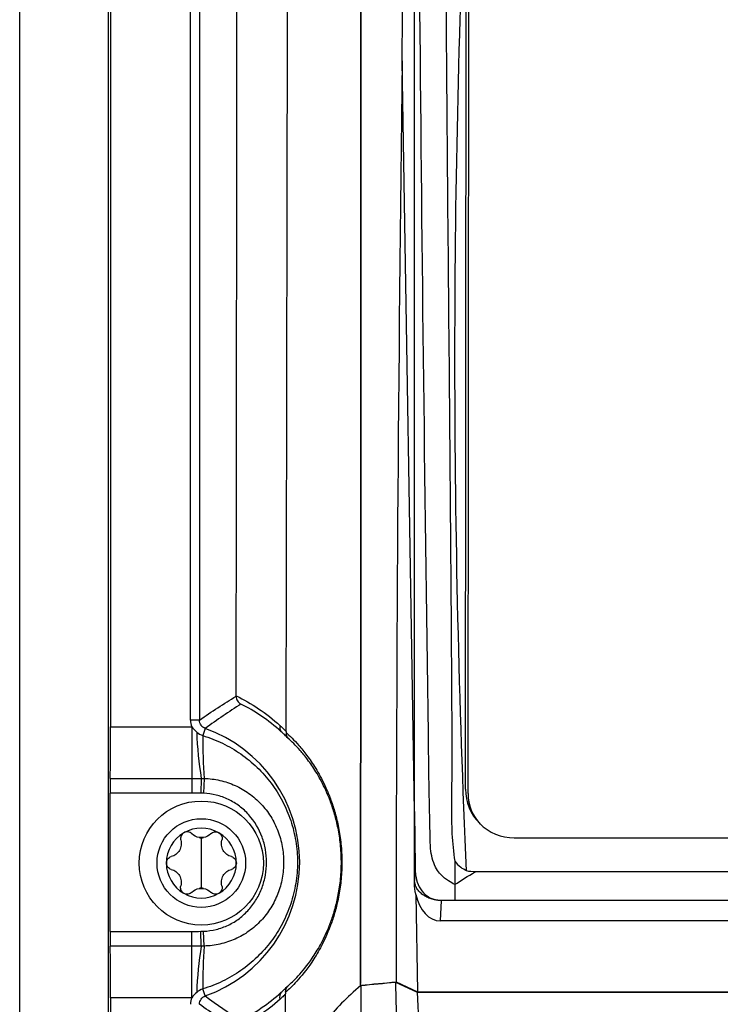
# Model space of a CAD drawing. Header units: millimetres. Extents: x -117 to 444, y -157 to 472.
# Tile 83 of 160: x 155 to 175, y 154 to 182. Entities that reach past the tile are written whole.
import ezdxf

# ---------------------------------------------------------------- set-up
doc = ezdxf.new("R2010")
doc.units = ezdxf.units.MM

msp = doc.modelspace()

# ---------------------------------------------------------------- linework, layer by layer
at = {"color": 7, "linetype": 'Continuous', "lineweight": 25}
for p, q in [((155.022, 80.569), (155.022, 235.569)), ((157.522, 235.569), (157.522, 80.569)), ((157.588, 216.769), (157.588, 161.914)), ((159.843, 162.1), (159.843, 216.582)), ((160.093, 216.582), (160.093, 162.1)), ((166.161, 159.528), (166.161, 208.205)), ((167.599, 160.15), (167.642, 208.036)), ((167.673, 160.03), (167.717, 207.934)), ((167.599, 160.157), (167.623, 186.352)), ((166.161, 159.528), (165.816, 180.708)), ((160.093, 162.1), (159.843, 162.1)), ((157.588, 161.914), (159.879, 161.914)), ((159.879, 161.914), (159.879, 160.459)), ((160.259, 161.865), (160.188, 161.666)), ((157.574, 160.459), (159.879, 160.459)), ((159.879, 160.459), (159.879, 160.043)), ((160.143, 160.458), (160.136, 160.04)), ((160.223, 160.457), (160.206, 160.038)), ((157.57, 160.043), (157.57, 156.14)), ((159.879, 160.043), (157.57, 160.043)), ((167.673, 160.03), (167.673, 160.014)), ((166.163, 157.467), (166.161, 159.528)), ((160.147, 158.782), (160.147, 158.069)), ((168.974, 158.781), (246.365, 158.781)), ((160.147, 158.069), (160.147, 157.357)), ((247.46, 157.821), (167.879, 157.821)), ((166.163, 157.467), (166.166, 157.548)), ((167.297, 157.459), (167.297, 157.011)), ((166.199, 157.183), (166.244, 154.435)), ((166.913, 157.011), (166.888, 156.438)), ((166.919, 157.011), (166.913, 157.011)), ((167.297, 157.011), (166.919, 157.011)), ((248.042, 157.011), (167.297, 157.011)), ((248.451, 156.438), (166.888, 156.438)), ((157.57, 156.14), (159.879, 156.14)), ((159.879, 155.724), (159.879, 156.14)), ((160.143, 155.724), (160.136, 156.142)), ((160.223, 155.726), (160.206, 156.145)), ((159.879, 155.724), (157.574, 155.724)), ((159.879, 154.269), (159.879, 155.724)), ((160.259, 154.318), (160.188, 154.517)), ((165.622, 154.709), (166.236, 154.427)), ((165.643, 154.716), (166.244, 154.435)), ((157.588, 154.269), (157.588, 99.414)), ((159.879, 154.269), (157.588, 154.269)), ((166.236, 154.427), (168.027, 120.265)), ((166.236, 154.427), (207.647, 154.427)), ((166.244, 154.435), (249.075, 154.435))]:
    msp.add_line(p, q, dxfattribs=at)
for radius in [1.75, 1.25]:
    msp.add_circle((160.147, 158.069), radius, dxfattribs=at)
for centre, radius, start, end in [((171.368, 162.203), 11.36, 182.2202, 188.8384), ((158.919, 158.091), 4.004, 289.5453, 70.4547), ((162.531, 161.889), 0.171, 160.4513, 221.4595), ((178.922, 161.592), 18.734, 179.7739, 183.474), ((168.923, 160.028), 1.25, 179.9483, 223.4861), ((168.923, 160.013), 1.25, 179.9481, 214.4426), ((160.147, 158.069), 0.987, 60, 120), ((160.147, 158.069), 0.987, 120, 180), ((160.147, 158.069), 0.719, 85.3517, 94.6483), ((160.147, 159.156), 0.374, 261.0355, 278.9645), ((160.147, 158.069), 0.987, 0, 60), ((160.147, 158.069), 0.987, 180, 240), ((160.147, 158.069), 0.987, 300, 0), ((160.147, 156.983), 0.374, 81.0355, 98.9645), ((160.147, 158.069), 0.719, 265.3517, 274.6483), ((160.147, 158.069), 0.987, 240, 300), ((171.368, 153.979), 11.36, 171.1616, 177.7798), ((178.922, 154.59), 18.734, 176.526, 180.2261), ((162.541, 154.298), 0.186, 138.468, 202.3912)]:
    msp.add_arc(centre, radius, start, end, dxfattribs=at)
for centre, major_axis, ratio, start_param, end_param in [((157.557, 161.914), (0, 1.75), 0.017455, 3.730624, 4.712389), ((157.579, 160.043), (0, 0.5), 0.017455, 0.589031, 1.570796), ((168.974, 160.156), (0, -1.375), 0.999848, 4.711474, 6.283185), ((166.916, 157.558), (0.051, 1.12), 0.669157, 1.942803, 3.171965), ((157.579, 156.14), (0, 0.5), 0.017455, 1.570796, 2.552562), ((157.557, 154.269), (0, 1.75), 0.017455, 4.712389, 5.694154)]:
    msp.add_ellipse(centre, major_axis=major_axis, ratio=ratio, start_param=start_param, end_param=end_param, dxfattribs=at)
for points, knots in [([(162.541, 161.783), (162.559, 170.958), (162.576, 180.15), (162.598, 193.942), (162.606, 198.54), (162.617, 205.44), (162.621, 207.74), (162.627, 212.34), (162.63, 214.641), (162.634, 216.942)], [0, 0, 0, 0, 0.5, 0.5, 0.75, 0.75, 0.875, 0.875, 1, 1, 1, 1]), ([(164.631, 216.392), (164.634, 209.813), (164.641, 196.229), (164.645, 175.651), (164.643, 161.656), (164.641, 154.668)], [0, 0, 0, 0, 0.319852, 0.660425, 1, 1, 1, 1]), ([(167.297, 157.459), (167.239, 157.496), (167.143, 157.557), (166.949, 157.677), (166.714, 157.956), (166.605, 158.413), (166.604, 158.784), (166.594, 159.224), (166.585, 159.636), (166.577, 160.046), (166.572, 160.235), (166.57, 160.429), (166.563, 160.91), (166.46, 168.48), (166.359, 176.374), (166.3, 184.218), (166.248, 191.855), (166.24, 199.749), (166.264, 207.2), (166.264, 208.115), (166.282, 208.42), (166.329, 208.84), (166.64, 209.582), (167.22, 210.054), (167.823, 210.262), (168.16, 210.346), (168.501, 210.395), (168.769, 210.417), (169.596, 210.494), (171.066, 210.624), (177.669, 211.179), (184.611, 211.619), (195.246, 212.056), (201.483, 212.195), (209.763, 212.222), (223.289, 212.075), (235.945, 211.365), (245.73, 210.495), (246.287, 210.445), (246.638, 210.412), (246.875, 210.392), (247.158, 210.353), (247.47, 210.281), (247.912, 210.146), (248.554, 209.758), (248.956, 209.068), (249.046, 208.476), (249.073, 208.176), (249.071, 207.69), (249.1, 200.161), (249.093, 192.271), (249.037, 184.063), (248.98, 176.406), (248.886, 168.997), (248.791, 162.091)], [0, 0, 0, 0, 0.0014648, 0.0024414, 0.0048828, 0.0078125, 0.0097656, 0.0107422, 0.0146484, 0.0161133, 0.0170898, 0.0175781, 0.019043, 0.0244141, 0.1328125, 0.1399211, 0.1484375, 0.2539062, 0.265625, 0.2675781, 0.2685547, 0.2705078, 0.2744141, 0.28125, 0.2822266, 0.2851562, 0.2871094, 0.2880859, 0.2895508, 0.3007812, 0.3125, 0.3984375, 0.4140625, 0.484375, 0.4988178, 0.546875, 0.7011719, 0.7050781, 0.7089844, 0.7104492, 0.7109375, 0.7128906, 0.715332, 0.7163086, 0.7207031, 0.7275391, 0.7285156, 0.7304688, 0.7324219, 0.7363281, 0.8515625, 0.8588534, 0.8671875, 0.9733664, 0.9733664, 0.9733664, 0.9733664]), ([(167.091, 208.062), (167.09, 207.802), (167.087, 207.541), (167.083, 207.021), (167.081, 206.761), (167.075, 205.981), (167.072, 205.461), (167.061, 203.9), (167.055, 202.86), (167.038, 199.739), (167.028, 197.658), (167.012, 191.414), (167.019, 187.252), (167.071, 178.927), (167.113, 174.764), (167.167, 168.52), (167.183, 166.439), (167.201, 163.837), (167.204, 163.317), (167.209, 162.536), (167.21, 162.276), (167.213, 161.886), (167.213, 161.756), (167.215, 161.496), (167.217, 161.366), (167.214, 160.715), (167.207, 160.195), (167.203, 159.415), (167.204, 159.155), (167.234, 158.635), (167.263, 158.377), (167.297, 158.119)], [0, 0, 0, 0, 0.015625, 0.015625, 0.03125, 0.03125, 0.0625, 0.0625, 0.125, 0.125, 0.25, 0.25, 0.5, 0.5, 0.75, 0.75, 0.875, 0.875, 0.90625, 0.90625, 0.921875, 0.921875, 0.929688, 0.929688, 0.9375, 0.9375, 0.96875, 0.96875, 0.984375, 0.984375, 1, 1, 1, 1]), ([(167.633, 157.845), (167.416, 162.597), (167.306, 167.348), (167.3, 176.85), (167.405, 181.601), (167.623, 186.352)], [0, 0, 0, 0, 0.5, 0.5, 1, 1, 1, 1]), ([(161.131, 162.777), (161.131, 162.73), (161.144, 162.684), (161.191, 162.607), (161.225, 162.575), (161.264, 162.555)], [0, 0, 0, 0, 0.5, 0.5, 1, 1, 1, 1]), ([(160.259, 161.865), (160.21, 161.882), (160.168, 161.914), (160.109, 161.998), (160.093, 162.049), (160.093, 162.1)], [0, 0, 0, 0, 0.5, 0.5, 1, 1, 1, 1]), ([(162.37, 161.946), (162.404, 161.915), (162.437, 161.884), (162.471, 161.851), (162.494, 161.829), (162.517, 161.806), (162.541, 161.783)], [0, 0, 0, 0, 0.0003893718, 0.0003893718, 0.0003893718, 0.0006620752, 0.0006620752, 0.0006620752, 0.0006620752]), ([(162.598, 161.588), (162.565, 161.621), (162.532, 161.653), (162.499, 161.685), (162.467, 161.716), (162.435, 161.746), (162.403, 161.775)], [0, 0, 0, 0, 0.0003946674, 0.0003946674, 0.0003946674, 0.0007749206, 0.0007749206, 0.0007749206, 0.0007749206]), ([(162.54, 161.75), (162.64, 161.662), (162.761, 161.545), (162.971, 161.304), (163.046, 161.213), (163.205, 161), (163.288, 160.88), (163.458, 160.601), (163.546, 160.442), (163.675, 160.167), (163.717, 160.07), (163.8, 159.859), (163.841, 159.745), (163.918, 159.501), (163.953, 159.371), (164.017, 159.092), (164.045, 158.942), (164.087, 158.631), (164.102, 158.468), (164.116, 158.133), (164.114, 157.967), (164.1, 157.721), (164.094, 157.639), (164.077, 157.48), (164.067, 157.403), (164.033, 157.176), (164.004, 157.032), (163.94, 156.764), (163.905, 156.641), (163.83, 156.409), (163.791, 156.3), (163.67, 155.998), (163.587, 155.826), (163.423, 155.523), (163.341, 155.391), (163.108, 155.042), (162.966, 154.872), (162.718, 154.601), (162.611, 154.501), (162.524, 154.427)], [0, 0, 0, 0, 0.125, 0.125, 0.1875, 0.1875, 0.25, 0.25, 0.3125, 0.3125, 0.34375, 0.34375, 0.375, 0.375, 0.40625, 0.40625, 0.4375, 0.4375, 0.46875, 0.46875, 0.5, 0.5, 0.515625, 0.515625, 0.53125, 0.53125, 0.5625, 0.5625, 0.59375, 0.59375, 0.625, 0.625, 0.6875, 0.6875, 0.75, 0.75, 0.875, 0.875, 1, 1, 1, 1]), ([(160.188, 161.666), (160.38, 161.608), (160.565, 161.536), (160.924, 161.362), (161.097, 161.261), (161.424, 161.034), (161.577, 160.908), (161.865, 160.63), (161.998, 160.48), (162.236, 160.163), (162.343, 159.993), (162.528, 159.639), (162.606, 159.456), (162.732, 159.078), (162.78, 158.883), (162.843, 158.49), (162.859, 158.291), (162.859, 157.891), (162.843, 157.692), (162.779, 157.298), (162.731, 157.103), (162.606, 156.725), (162.528, 156.542), (162.342, 156.188), (162.236, 156.019), (161.997, 155.702), (161.864, 155.551), (161.577, 155.274), (161.423, 155.149), (161.098, 154.922), (160.924, 154.82), (160.565, 154.647), (160.38, 154.575), (160.188, 154.517)], [0, 0, 0, 0, 0.0625, 0.0625, 0.125, 0.125, 0.1875, 0.1875, 0.25, 0.25, 0.3125, 0.3125, 0.375, 0.375, 0.4375, 0.4375, 0.5, 0.5, 0.5625, 0.5625, 0.625, 0.625, 0.6875, 0.6875, 0.75, 0.75, 0.8125, 0.8125, 0.875, 0.875, 0.9375, 0.9375, 1, 1, 1, 1]), ([(162.584, 154.597), (162.665, 154.665), (162.765, 154.758), (162.998, 155.01), (163.131, 155.17), (163.352, 155.496), (163.429, 155.62), (163.585, 155.906), (163.664, 156.067), (163.78, 156.354), (163.819, 156.457), (163.891, 156.679), (163.926, 156.797), (163.989, 157.054), (164.017, 157.194), (164.051, 157.415), (164.061, 157.49), (164.078, 157.646), (164.085, 157.727), (164.099, 157.968), (164.1, 158.132), (164.09, 158.38), (164.085, 158.462), (164.07, 158.621), (164.061, 158.698), (164.029, 158.926), (164.001, 159.072), (163.939, 159.341), (163.904, 159.466), (163.829, 159.701), (163.79, 159.809), (163.71, 160.009), (163.669, 160.102), (163.545, 160.362), (163.462, 160.512), (163.3, 160.774), (163.222, 160.887), (163.072, 161.087), (163.002, 161.172), (162.804, 161.397), (162.691, 161.506), (162.598, 161.588)], [0, 0, 0, 0, 0.125, 0.125, 0.25, 0.25, 0.3125, 0.3125, 0.375, 0.375, 0.40625, 0.40625, 0.4375, 0.4375, 0.46875, 0.46875, 0.484375, 0.484375, 0.5, 0.5, 0.53125, 0.53125, 0.546875, 0.546875, 0.5625, 0.5625, 0.59375, 0.59375, 0.625, 0.625, 0.65625, 0.65625, 0.6875, 0.6875, 0.75, 0.75, 0.8125, 0.8125, 0.875, 0.875, 1, 1, 1, 1]), ([(160.223, 160.457), (160.375, 160.453), (160.524, 160.434), (160.817, 160.368), (160.962, 160.32), (161.237, 160.197), (161.367, 160.122), (161.612, 159.948), (161.728, 159.847), (161.933, 159.628), (162.024, 159.509), (162.185, 159.252), (162.252, 159.116), (162.36, 158.836), (162.401, 158.689), (162.456, 158.391), (162.469, 158.242), (162.469, 157.941), (162.456, 157.789), (162.401, 157.492), (162.36, 157.348), (162.252, 157.067), (162.184, 156.93), (162.025, 156.675), (161.934, 156.556), (161.728, 156.336), (161.613, 156.235), (161.369, 156.061), (161.239, 155.987), (160.962, 155.862), (160.819, 155.815), (160.526, 155.749), (160.375, 155.73), (160.223, 155.726)], [0, 0, 0, 0, 0.0625, 0.0625, 0.125, 0.125, 0.1875, 0.1875, 0.25, 0.25, 0.3125, 0.3125, 0.375, 0.375, 0.4375, 0.4375, 0.5, 0.5, 0.5625, 0.5625, 0.625, 0.625, 0.6875, 0.6875, 0.75, 0.75, 0.8125, 0.8125, 0.875, 0.875, 0.9375, 0.9375, 1, 1, 1, 1]), ([(160.206, 156.145), (160.329, 156.149), (160.449, 156.167), (160.684, 156.225), (160.799, 156.266), (161.019, 156.371), (161.123, 156.434), (161.316, 156.58), (161.407, 156.664), (161.568, 156.845), (161.64, 156.943), (161.764, 157.151), (161.817, 157.263), (161.902, 157.49), (161.933, 157.606), (161.976, 157.846), (161.987, 157.969), (161.987, 158.211), (161.977, 158.332), (161.934, 158.572), (161.902, 158.69), (161.776, 159.031), (161.65, 159.246), (161.408, 159.517), (161.318, 159.601), (161.123, 159.748), (161.02, 159.811), (160.8, 159.916), (160.684, 159.958), (160.449, 160.016), (160.329, 160.033), (160.206, 160.038)], [0, 0, 0, 0, 0.0625, 0.0625, 0.125, 0.125, 0.1875, 0.1875, 0.25, 0.25, 0.3125, 0.3125, 0.375, 0.375, 0.4375, 0.4375, 0.5, 0.5, 0.5625, 0.5625, 0.625, 0.625, 0.75, 0.75, 0.8125, 0.8125, 0.875, 0.875, 0.9375, 0.9375, 1, 1, 1, 1]), ([(166.161, 159.528), (166.162, 159.477), (166.164, 159.331), (166.168, 158.922), (166.172, 158.497), (166.179, 158.109), (166.178, 157.981), (166.18, 157.916)], [0.008754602, 0.008754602, 0.008754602, 0.008754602, 0.009507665, 0.010972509, 0.014878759, 0.015855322, 0.016866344, 0.016866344, 0.016866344, 0.016866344]), ([(159.881, 158.894), (159.853, 158.922), (159.816, 158.941), (159.735, 158.954), (159.691, 158.946), (159.654, 158.925)], [0, 0, 0, 0, 0.5, 0.5, 1, 1, 1, 1]), ([(160.414, 158.894), (160.442, 158.922), (160.479, 158.941), (160.56, 158.954), (160.604, 158.946), (160.641, 158.925)], [0, 0, 0, 0, 0.5, 0.5, 1, 1, 1, 1]), ([(159.567, 158.713), (159.58, 158.667), (159.584, 158.618), (159.572, 158.52), (159.556, 158.47), (159.505, 158.382), (159.47, 158.343), (159.391, 158.283), (159.346, 158.263), (159.3, 158.251)], [0, 0, 0, 0, 0.25, 0.25, 0.5, 0.5, 0.75, 0.75, 1, 1, 1, 1]), ([(159.654, 158.925), (159.617, 158.903), (159.588, 158.869), (159.558, 158.792), (159.556, 158.751), (159.567, 158.713)], [0, 0, 0, 0, 0.5, 0.5, 1, 1, 1, 1]), ([(160.641, 158.925), (160.678, 158.903), (160.707, 158.869), (160.737, 158.792), (160.738, 158.751), (160.728, 158.713)], [0, 0, 0, 0, 0.5, 0.5, 1, 1, 1, 1]), ([(160.995, 158.251), (160.949, 158.263), (160.904, 158.283), (160.825, 158.343), (160.79, 158.382), (160.739, 158.47), (160.723, 158.52), (160.711, 158.618), (160.715, 158.667), (160.728, 158.713)], [0, 0, 0, 0, 0.25, 0.25, 0.5, 0.5, 0.75, 0.75, 1, 1, 1, 1]), ([(159.16, 158.069), (159.16, 158.112), (159.175, 158.154), (159.227, 158.218), (159.262, 158.241), (159.3, 158.251)], [0, 0, 0, 0, 0.5, 0.5, 1, 1, 1, 1]), ([(160.995, 158.251), (161.033, 158.241), (161.068, 158.219), (161.12, 158.154), (161.135, 158.112), (161.135, 158.069)], [0, 0, 0, 0, 0.5, 0.5, 1, 1, 1, 1]), ([(167.297, 158.119), (167.297, 158.097), (167.297, 158.018), (167.297, 157.889), (167.297, 157.748), (167.297, 157.633), (167.297, 157.54), (167.297, 157.485), (167.297, 157.459)], [0, 0, 0, 0, 0.0903425, 0.3269822, 0.5441733, 0.7036245, 0.8552784, 1, 1, 1, 1]), ([(159.3, 157.888), (159.262, 157.898), (159.227, 157.92), (159.175, 157.985), (159.16, 158.027), (159.16, 158.069)], [0, 0, 0, 0, 0.5, 0.5, 1, 1, 1, 1]), ([(159.3, 157.888), (159.346, 157.876), (159.391, 157.856), (159.47, 157.796), (159.505, 157.757), (159.556, 157.669), (159.572, 157.619), (159.584, 157.521), (159.58, 157.472), (159.567, 157.426)], [0, 0, 0, 0, 0.25, 0.25, 0.5, 0.5, 0.75, 0.75, 1, 1, 1, 1]), ([(160.728, 157.426), (160.715, 157.472), (160.711, 157.521), (160.723, 157.619), (160.739, 157.669), (160.79, 157.757), (160.825, 157.796), (160.904, 157.856), (160.949, 157.876), (160.995, 157.888)], [0, 0, 0, 0, 0.25, 0.25, 0.5, 0.5, 0.75, 0.75, 1, 1, 1, 1]), ([(161.135, 158.069), (161.135, 158.027), (161.12, 157.985), (161.068, 157.92), (161.033, 157.898), (160.995, 157.888)], [0, 0, 0, 0, 0.5, 0.5, 1, 1, 1, 1]), ([(166.166, 157.548), (166.168, 157.572), (166.169, 157.595), (166.172, 157.648), (166.176, 157.734), (166.179, 157.839), (166.181, 157.916)], [0, 0, 0, 0, 0.25, 0.25, 0.5, 1, 1, 1, 1]), ([(166.18, 157.916), (166.181, 157.855), (166.196, 157.607), (166.343, 157.214), (166.664, 157.042), (166.817, 157.019)], [0.002478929, 0.002478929, 0.002478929, 0.002478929, 0.003421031, 0.006350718, 0.008754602, 0.008754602, 0.008754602, 0.008754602]), ([(159.654, 157.214), (159.617, 157.236), (159.588, 157.27), (159.558, 157.347), (159.556, 157.388), (159.567, 157.426)], [0, 0, 0, 0, 0.5, 0.5, 1, 1, 1, 1]), ([(160.728, 157.426), (160.738, 157.388), (160.737, 157.347), (160.707, 157.27), (160.678, 157.236), (160.641, 157.214)], [0, 0, 0, 0, 0.5, 0.5, 1, 1, 1, 1]), ([(166.199, 157.183), (166.196, 157.194), (166.189, 157.216), (166.179, 157.261), (166.17, 157.321), (166.165, 157.381), (166.163, 157.43), (166.163, 157.454), (166.163, 157.467)], [0, 0, 0, 0, 0.122372, 0.250196, 0.498283, 0.748693, 0.87203, 1, 1, 1, 1]), ([(166.817, 157.018), (166.796, 157.021), (166.755, 157.027), (166.693, 157.041), (166.63, 157.058), (166.567, 157.081), (166.485, 157.118), (166.41, 157.162), (166.344, 157.214), (166.286, 157.27), (166.227, 157.346), (166.188, 157.429), (166.174, 157.487), (166.168, 157.521), (166.167, 157.538), (166.166, 157.548)], [0, 0, 0, 0, 0.059395, 0.119913, 0.181556, 0.249531, 0.317545, 0.454164, 0.522083, 0.590135, 0.726658, 0.86274, 0.931413, 0.959987, 1, 1, 1, 1]), ([(159.881, 157.245), (159.853, 157.217), (159.816, 157.198), (159.735, 157.185), (159.691, 157.193), (159.654, 157.214)], [0, 0, 0, 0, 0.5, 0.5, 1, 1, 1, 1]), ([(160.641, 157.214), (160.604, 157.193), (160.561, 157.185), (160.479, 157.197), (160.442, 157.217), (160.414, 157.245)], [0, 0, 0, 0, 0.5, 0.5, 1, 1, 1, 1]), ([(166.913, 157.011), (166.897, 157.012), (166.865, 157.013), (166.833, 157.016), (166.817, 157.018)], [0, 0, 0, 0, 0.496196, 1, 1, 1, 1]), ([(162.402, 154.422), (162.433, 154.45), (162.465, 154.48), (162.496, 154.51), (162.526, 154.538), (162.555, 154.567), (162.584, 154.597)], [0, 0, 0, 0, 0.0003951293, 0.0003951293, 0.0003951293, 0.0007702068, 0.0007702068, 0.0007702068, 0.0007702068]), ([(164.643, 154.614), (164.454, 154.447), (164.274, 154.279), (163.938, 153.941), (163.782, 153.77), (163.637, 153.598)], [0, 0, 0, 0, 0.5, 0.5, 1, 1, 1, 1]), ([(160.093, 154.082), (160.093, 154.134), (160.109, 154.184), (160.168, 154.268), (160.21, 154.3), (160.259, 154.318)], [0, 0, 0, 0, 0.5, 0.5, 1, 1, 1, 1]), ([(162.525, 154.376), (162.506, 154.357), (162.487, 154.339), (162.468, 154.32), (162.435, 154.289), (162.402, 154.258), (162.369, 154.228)], [0, 0, 0, 0, 0.0002377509, 0.0002377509, 0.0002377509, 0.0006413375, 0.0006413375, 0.0006413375, 0.0006413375]), ([(162.442, 120.661), (162.445, 121.595), (162.457, 125.785), (162.477, 133.493), (162.503, 143.797), (162.518, 150.849), (162.525, 154.376)], [0, 0, 0, 0, 0.0834147, 0.3741166, 0.6870097, 1, 1, 1, 1])]:
    msp.add_open_spline(points, degree=3, knots=knots, dxfattribs=at)
for points in [[(164.641, 154.619), (164.647, 175.208), (164.643, 195.806), (164.631, 216.383)], [(161.131, 162.787), (161.155, 180.443), (161.165, 198.161), (161.161, 215.868)], [(165.816, 180.708), (165.842, 189.928), (165.909, 199.147), (166.02, 208.365)], [(165.816, 180.708), (165.7, 172.045), (165.642, 163.381), (165.643, 154.716)], [(160.093, 162.1), (160.439, 162.345), (160.785, 162.568), (161.131, 162.777)], [(161.131, 162.787), (161.557, 162.58), (161.974, 162.307), (162.37, 161.946)], [(161.131, 162.777), (161.131, 162.78), (161.131, 162.783), (161.131, 162.787)], [(161.264, 162.555), (160.926, 162.341), (160.591, 162.114), (160.259, 161.865)], [(162.403, 161.775), (162.038, 162.108), (161.654, 162.361), (161.264, 162.555)], [(159.843, 162.1), (159.843, 162.036), (159.855, 161.972), (159.879, 161.914)], [(159.879, 161.914), (159.922, 161.861), (159.964, 161.808), (160.017, 161.763)], [(160.017, 161.763), (160.068, 161.72), (160.125, 161.687), (160.188, 161.666)], [(162.54, 161.75), (162.537, 161.688), (162.559, 161.63), (162.598, 161.588)], [(162.541, 161.783), (162.541, 161.772), (162.54, 161.761), (162.54, 161.75)], [(159.879, 160.459), (159.967, 160.459), (160.055, 160.458), (160.143, 160.458)], [(160.143, 160.458), (160.17, 160.458), (160.196, 160.458), (160.223, 160.457)], [(160.136, 160.04), (160.05, 160.042), (159.964, 160.043), (159.879, 160.043)], [(160.206, 160.038), (160.183, 160.039), (160.159, 160.04), (160.136, 160.04)], [(160.089, 158.787), (160.007, 158.8), (159.935, 158.839), (159.881, 158.894)], [(160.414, 158.894), (160.36, 158.839), (160.288, 158.8), (160.206, 158.787)], [(167.297, 158.119), (167.348, 158.057), (167.405, 157.999), (167.468, 157.949)], [(167.633, 157.845), (167.576, 157.873), (167.52, 157.908), (167.468, 157.949)], [(167.879, 157.821), (167.796, 157.821), (167.714, 157.828), (167.633, 157.845)], [(167.297, 157.459), (167.467, 157.58), (167.675, 157.701), (167.879, 157.821)], [(159.881, 157.245), (159.935, 157.3), (160.007, 157.339), (160.089, 157.352)], [(160.206, 157.352), (160.288, 157.339), (160.36, 157.3), (160.414, 157.245)], [(159.879, 156.14), (159.964, 156.14), (160.05, 156.141), (160.136, 156.142)], [(160.136, 156.142), (160.159, 156.143), (160.183, 156.144), (160.206, 156.145)], [(160.143, 155.724), (160.055, 155.724), (159.967, 155.724), (159.879, 155.724)], [(160.223, 155.726), (160.196, 155.725), (160.17, 155.724), (160.143, 155.724)], [(160.188, 154.517), (160.125, 154.495), (160.068, 154.462), (160.017, 154.419)], [(162.524, 154.427), (162.521, 154.492), (162.544, 154.553), (162.584, 154.597)], [(164.643, 154.614), (164.639, 143.801), (164.632, 132.991), (164.622, 122.186)], [(164.641, 154.619), (164.975, 154.652), (165.309, 154.684), (165.643, 154.716)], [(164.643, 154.614), (164.969, 154.646), (165.296, 154.678), (165.622, 154.709)], [(165.622, 154.709), (165.954, 143.679), (166.38, 132.655), (166.9, 121.638)], [(159.879, 154.269), (159.855, 154.21), (159.843, 154.147), (159.843, 154.082)], [(160.017, 154.419), (159.964, 154.375), (159.922, 154.322), (159.879, 154.269)], [(160.259, 154.318), (160.587, 154.072), (160.918, 153.848), (161.25, 153.637)], [(162.369, 154.228), (161.974, 153.866), (161.552, 153.59), (161.117, 153.381)], [(161.25, 153.637), (161.649, 153.833), (162.036, 154.089), (162.402, 154.422)], [(162.524, 154.427), (162.525, 154.411), (162.526, 154.394), (162.525, 154.376)], [(161.117, 153.414), (160.776, 153.621), (160.434, 153.841), (160.093, 154.082)]]:
    msp.add_open_spline(points, degree=3, dxfattribs=at)

doc.saveas('drawing.dxf')
